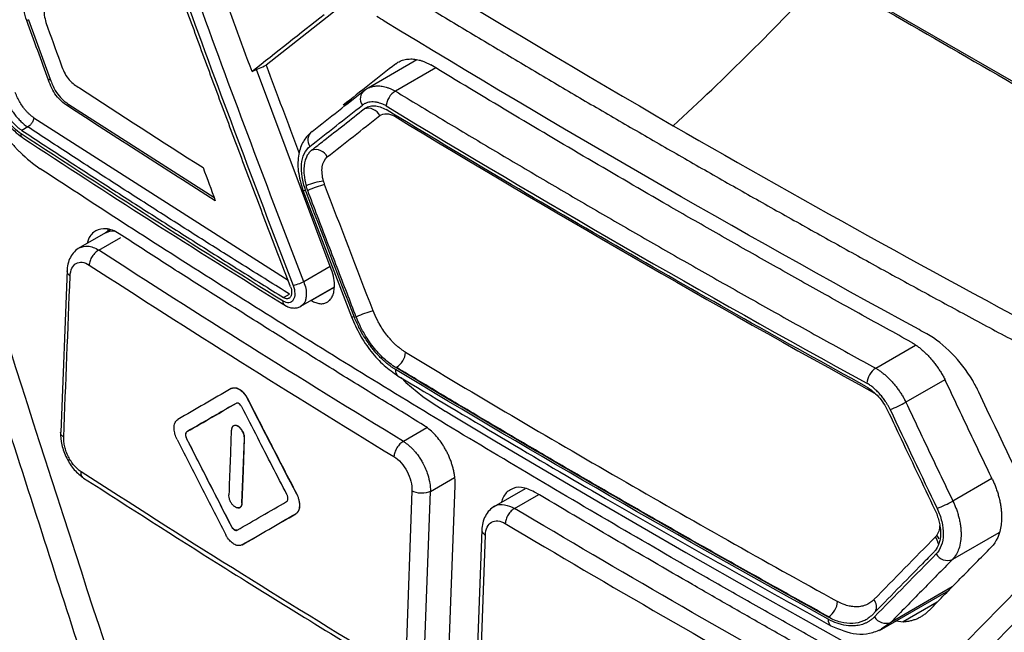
# Model space of a CAD drawing. Header units: millimetres. Extents: x -508 to 796, y -404 to 760.
# Tile 102 of 116: x 598 to 629, y 560 to 579. Entities that reach past the tile are written whole.
import ezdxf

# ---------------------------------------------------------------- set-up
doc = ezdxf.new("R2010")
doc.units = ezdxf.units.MM

msp = doc.modelspace()

# ---------------------------------------------------------------- linework, layer by layer
at = {"color": 7, "linetype": 'Continuous', "lineweight": 25}
for p, q in [((602.285, 592.627), (643.095, 569.068)), ((608.107, 579.42), (605.867, 577.654)), ((598.468, 579.071), (598.416, 579.042)), ((598.468, 579.071), (599.145, 577.216)), ((610.559, 577.819), (609.037, 576.941)), ((607.89, 571.301), (605.56, 577.516)), ((599.145, 577.216), (599.092, 577.185)), ((599.725, 576.433), (599.668, 576.4)), ((599.725, 576.433), (604.239, 573.548)), ((598.443, 575.733), (598.257, 575.624)), ((607.01, 573.757), (608.52, 569.817)), ((601.02, 572.527), (600.86, 572.435)), ((600.947, 572.548), (600.923, 572.471)), ((600.86, 572.435), (600.015, 571.947)), ((599.67, 571.273), (599.469, 566.226)), ((606.945, 570.146), (607.99, 570.749)), ((606.406, 570.414), (606.593, 570.523)), ((604.787, 567.587), (604.78, 567.583)), ((605.29, 567.271), (605.283, 567.267)), ((603.395, 566.022), (603.388, 566.018)), ((603.404, 566.242), (603.396, 566.238)), ((604.78, 566.279), (604.742, 565.276)), ((605.149, 565.021), (605.187, 566.024)), ((605.156, 565.025), (605.194, 566.028)), ((605.194, 566.028), (605.187, 566.024)), ((605.11, 564.018), (605.148, 565.021)), ((605.117, 564.022), (605.156, 565.025)), ((611.56, 559.559), (611.746, 564.565)), ((606.817, 564.307), (606.81, 564.303)), ((610.403, 564.398), (610.217, 559.391)), ((610.789, 559.373), (610.975, 564.38)), ((613.925, 564.465), (612.949, 563.902)), ((605.117, 564.022), (605.11, 564.018)), ((606.793, 563.687), (606.786, 563.683)), ((604.79, 563.29), (604.782, 563.286)), ((604.968, 563.178), (604.961, 563.174)), ((612.576, 563.188), (612.391, 558.165)), ((612.504, 558.016), (612.688, 563.022)), ((605.117, 562.719), (605.11, 562.715)), ((624.955, 560.053), (627.109, 561.296)), ((625.469, 560.349), (625.695, 560.323))]:
    msp.add_line(p, q, dxfattribs=at)
at = {"color": 250, "linetype": 'Continuous', "lineweight": 25}
for p, q in [((611.142, 577.57), (609.887, 576.846)), ((608.541, 576.57), (608.261, 576.409)), ((598.633, 576.019), (606.546, 570.961)), ((609.864, 576.119), (609.864, 576.066)), ((600.656, 571.894), (601.345, 572.292)), ((607.857, 571.388), (607.032, 570.912)), ((607.27, 570.327), (607.99, 570.743)), ((624.835, 568.216), (626.078, 568.934)), ((626.99, 567.856), (625.776, 567.155)), ((610.867, 566.359), (610.134, 565.936)), ((610.975, 564.38), (611.729, 564.816)), ((628.454, 564.781), (627.237, 564.079)), ((613.594, 563.851), (614.348, 564.287)), ((628.671, 563.093), (627.224, 562.258)), ((627.214, 561.404), (625.304, 560.301)), ((626.752, 560.933), (625.695, 560.323)), ((625.304, 560.301), (625.005, 560.093))]:
    msp.add_line(p, q, dxfattribs=at)
at = {"color": 250, "linetype": 'Continuous', "lineweight": 25, "flags": 128}
for points in [[(607.01, 573.761), (607.011, 573.756), (607.025, 573.752), (607.052, 573.755), (607.093, 573.763)], [(600.86, 572.435), (600.994, 572.484), (601.132, 572.492)], [(608.52, 569.821), (608.521, 569.816), (608.535, 569.812), (608.563, 569.815), (608.603, 569.823)], [(626.812, 562.904), (626.784, 562.959), (626.741, 563.02)]]:
    msp.add_lwpolyline(points, dxfattribs=at)
at = {"color": 7, "linetype": 'Continuous', "lineweight": 25, "flags": 128}
for points in [[(610.07, 567.927), (610.214, 567.773), (610.738, 567.333), (611.031, 567.134), (611.438, 566.88), (611.438, 566.88), (611.438, 566.88), (611.438, 566.88), (611.438, 566.88), (611.439, 566.879), (611.442, 566.878), (611.463, 566.865), (611.636, 566.761), (612.978, 565.958), (616.211, 564.052), (618.928, 562.48), (621.116, 561.234), (622.929, 560.215), (624.045, 559.593)], [(627.703, 559.747), (628.112, 560.168), (628.799, 560.871), (629.769, 561.857)]]:
    msp.add_lwpolyline(points, dxfattribs=at)
at = {"color": 7, "linetype": 'Continuous', "lineweight": 25}
for centre, radius, start, end in [((609.131, 576.608), 0.336, 126.2225, 216.0534), ((610.203, 576.326), 0.608, 121.3207, 174.4326), ((609.036, 575.908), 0.403, 25.4448, 107.5292), ((607.495, 575.318), 0.337, 126.0862, 215.8804), ((607.401, 574.621), 0.403, 25.4925, 107.7438), ((607.784, 572.426), 1.618, 94.7176, 114.6439), ((608.523, 570.808), 3.242, 104.9918, 114.8279), ((609.993, 567.043), 3.07, 105.1105, 115.4938), ((609.599, 568.763), 0.608, 301.4787, 355.1143), ((625.192, 567.692), 0.634, 124.2657, 174.9596), ((622.658, 573.238), 6.836, 292.6067, 297.1421), ((624.313, 569.664), 6.304, 292.712, 297.629), ((627.076, 562.645), 0.415, 210.8006, 290.9809), ((623.02, 560.999), 0.631, 304.0316, 355.5378), ((625.153, 560.687), 0.414, 210.8803, 291.3419)]:
    msp.add_arc(centre, radius, start, end, dxfattribs=at)
at = {"color": 250, "linetype": 'Continuous', "lineweight": 25}
for centre, radius, start, end in [((610.092, 568.138), 0.203, 169.7192, 234.4643), ((626.348, 562.709), 0.432, 6.5967, 36.3116), ((624.499, 560.782), 0.36, 335.6865, 39.1606), ((623.563, 560.363), 0.205, 170.0924, 234.4244)]:
    msp.add_arc(centre, radius, start, end, dxfattribs=at)
at = {"color": 7, "linetype": 'Continuous', "lineweight": 25}
for points, knots in [([(598.105, 588.461), (598.235, 588.37), (599.55, 587.499), (606.129, 583.148), (612.899, 579.05), (618.535, 575.769)], [14.439103, 14.439103, 14.439103, 14.439103, 14.5616, 15.664077, 20.562681, 20.562681, 20.562681, 20.562681]), ([(597.392, 588.047), (597.829, 587.756), (598.703, 587.173), (600.023, 586.305), (601.35, 585.44), (602.684, 584.578), (604.025, 583.721), (605.373, 582.867), (606.728, 582.018), (608.091, 581.172), (609.46, 580.33), (610.836, 579.492), (612.22, 578.657), (613.61, 577.827), (615.008, 577), (616.412, 576.177), (617.354, 575.632), (617.825, 575.359)], [0, 0, 0, 0, 0.066704, 0.133395, 0.200076, 0.266748, 0.333413, 0.400072, 0.466726, 0.533378, 0.600029, 0.666681, 0.733334, 0.799991, 0.866654, 0.933323, 1, 1, 1, 1]), ([(593.59, 581.435), (593.479, 579.441), (593.35, 577.107), (593.211, 574.428), (593.155, 573.407), (593.105, 572.154), (593.663, 570.534), (594.26, 568.77), (595.131, 566.216), (596.63, 561.841), (598.307, 556.93), (599.764, 552.818), (600.41, 550.841), (600.874, 549.707), (601.359, 548.925), (602.072, 548.044), (603.084, 547.343), (604.258, 546.702), (605.443, 546.008), (607.472, 544.841), (611.322, 542.615), (618.28, 538.6), (624.87, 534.8), (629.469, 532.138), (630.779, 531.386), (631.436, 530.997), (632.074, 530.839), (632.534, 530.818), (632.745, 530.911), (632.787, 530.929)], [0, 0, 0, 0, 0.0880664, 0.1030767, 0.1182539, 0.1334634, 0.1572322, 0.1809713, 0.2044249, 0.2589413, 0.3558069, 0.4006739, 0.4235076, 0.4348973, 0.4462099, 0.45751, 0.477936, 0.4986684, 0.5194008, 0.5401331, 0.605292, 0.7216472, 0.905608, 0.9515982, 0.9630957, 0.9745527, 0.9858862, 0.9971864, 1, 1, 1, 1]), ([(623.254, 580.458), (623.907, 580.081), (627.17, 578.198), (631.817, 575.514), (636.709, 572.687), (639.572, 571.029), (641.43, 569.958), (642.496, 569.335), (642.982, 569.061), (643.089, 569)], [0, 0, 0, 0, 0.0987189, 0.4935947, 0.7028548, 0.8386154, 0.9266647, 0.9837569, 1, 1, 1, 1]), ([(598.416, 579.042), (598.378, 579.147), (598.35, 579.255), (598.315, 579.465), (598.31, 579.565), (598.315, 579.66)], [0, 0, 0, 0, 0.5, 0.5, 1, 1, 1, 1]), ([(598.95, 579.685), (598.942, 579.549), (598.935, 579.411), (598.961, 579.192), (598.975, 579.117), (599.016, 578.963), (599.041, 578.887), (599.069, 578.811)], [0, 0, 0, 0, 0.5, 0.5, 0.75, 0.75, 1, 1, 1, 1]), ([(606.623, 570.756), (606.402, 571.332), (605.96, 572.483), (605.305, 574.211), (604.657, 575.94), (604.015, 577.668), (603.592, 578.822), (603.381, 579.398)], [0, 0, 0, 0, 0.200605, 0.400903, 0.6009, 0.800597, 1, 1, 1, 1]), ([(596.144, 578.944), (596.082, 577.128), (596.012, 575.085), (595.836, 572.792), (596.07, 571.837), (596.416, 570.827), (596.878, 569.339), (597.704, 566.764), (599.243, 561.974), (600.683, 557.479), (601.883, 553.936), (602.249, 552.663), (602.756, 551.715), (603.3, 550.98), (604.037, 550.419), (604.865, 549.933), (606.083, 549.167), (608.204, 547.87), (612.188, 545.453), (618.571, 541.712), (625.408, 537.822), (630.313, 535.24), (632.291, 534.131), (632.876, 533.98), (633.41, 534.016), (634.014, 534.324), (634.492, 535.112), (636.682, 537.884), (638.994, 541.04), (641.156, 543.868), (641.566, 544.403)], [0, 0, 0, 0, 0.069218, 0.077842, 0.089305, 0.100964, 0.112614, 0.140072, 0.189104, 0.276662, 0.293966, 0.311222, 0.319743, 0.328222, 0.341162, 0.354331, 0.3675, 0.398539, 0.453964, 0.552929, 0.691342, 0.760557, 0.769193, 0.777728, 0.786215, 0.794705, 0.811956, 0.829261, 0.967692, 1, 1, 1, 1]), ([(626.43, 569.284), (626.348, 569.331), (626.266, 569.374), (620.48, 572.529), (614.929, 575.734), (609.462, 579.074), (609.385, 579.124), (609.307, 579.169)], [7.409074, 7.409074, 7.409074, 7.409074, 7.751774, 7.751774, 31.500383, 31.500383, 31.843088, 31.843088, 31.843088, 31.843088]), ([(609.898, 577.697), (609.624, 577.482), (609.077, 577.051), (608.533, 576.623), (608.261, 576.409)], [0, 0, 0, 0, 0.4993387, 1, 1, 1, 1]), ([(609.898, 577.697), (609.92, 577.713), (609.964, 577.745), (610.036, 577.782), (610.112, 577.811), (610.193, 577.832), (610.276, 577.844), (610.362, 577.849), (610.45, 577.845), (610.54, 577.834), (610.63, 577.815), (610.721, 577.788), (610.812, 577.753), (610.902, 577.712), (610.961, 577.677), (610.991, 577.66)], [0, 0, 0, 0, 0.0765684, 0.1537508, 0.2314499, 0.3095278, 0.3878183, 0.4661373, 0.5442919, 0.6220899, 0.6993466, 0.7758937, 0.8515865, 0.9263126, 1, 1, 1, 1]), ([(625.938, 569.031), (625.428, 569.312), (624.408, 569.873), (622.887, 570.721), (621.373, 571.573), (619.867, 572.429), (618.035, 573.481), (615.885, 574.733), (613.424, 576.189), (611.802, 577.17), (610.991, 577.66)], [0, 0, 0, 0, 0.099994, 0.199989, 0.299986, 0.399989, 0.5, 0.66667, 0.833333, 1, 1, 1, 1]), ([(599.509, 577.604), (599.537, 577.528), (599.567, 577.454), (599.642, 577.313), (599.687, 577.247), (599.786, 577.139), (599.84, 577.095), (599.946, 577.015), (599.999, 576.979), (600.053, 576.944)], [0, 0, 0, 0, 0.25, 0.25, 0.5, 0.5, 0.75, 0.75, 1, 1, 1, 1]), ([(605.867, 577.654), (606.201, 576.756), (606.54, 575.841), (606.885, 574.929), (606.892, 574.913)], [0, 0, 0, 0, 0.9820642, 1, 1, 1, 1]), ([(599.668, 576.4), (599.609, 576.439), (599.55, 576.482), (599.435, 576.584), (599.378, 576.644), (599.277, 576.781), (599.232, 576.859), (599.155, 577.019), (599.122, 577.102), (599.092, 577.185)], [0, 0, 0, 0, 0.25, 0.25, 0.5, 0.5, 0.75, 0.75, 1, 1, 1, 1]), ([(599.145, 577.216), (599.188, 577.098), (599.237, 576.978), (599.299, 576.869), (599.346, 576.786), (599.403, 576.709), (599.464, 576.645), (599.546, 576.557), (599.636, 576.49), (599.725, 576.433)], [0, 0, 0, 0, 0.354997, 0.354997, 0.354997, 0.627865, 0.627865, 0.627865, 1, 1, 1, 1]), ([(598.633, 576.019), (598.609, 576.036), (598.561, 576.069), (598.492, 576.128), (598.425, 576.194), (598.361, 576.266), (598.286, 576.363), (598.204, 576.487), (598.121, 576.642), (598.078, 576.751), (598.056, 576.806)], [0, 0, 0, 0, 0.102915, 0.203652, 0.303083, 0.402113, 0.501662, 0.66763, 0.832321, 1, 1, 1, 1]), ([(607.296, 575.591), (607.568, 575.805), (608.112, 576.233), (608.659, 576.664), (608.933, 576.879)], [0, 0, 0, 0, 0.500659, 1, 1, 1, 1]), ([(608.933, 576.879), (608.951, 576.892), (608.989, 576.92), (609.051, 576.951), (609.116, 576.976), (609.184, 576.994), (609.255, 577.005), (609.328, 577.01), (609.403, 577.008), (609.479, 576.999), (609.556, 576.984), (609.608, 576.969), (609.634, 576.961)], [0, 0, 0, 0, 0.099632, 0.199842, 0.300499, 0.401425, 0.502408, 0.603216, 0.703609, 0.803351, 0.902216, 1, 1, 1, 1]), ([(609.887, 576.846), (610.373, 576.551), (611.346, 575.962), (612.815, 575.084), (614.291, 574.21), (615.774, 573.341), (617.265, 572.476), (618.764, 571.615), (620.27, 570.759), (621.784, 569.907), (623.304, 569.059), (624.325, 568.497), (624.835, 568.216)], [0, 0, 0, 0, 0.100015, 0.20002, 0.300018, 0.40001, 0.5, 0.59999, 0.699982, 0.79998, 0.899985, 1, 1, 1, 1]), ([(597.404, 576.597), (597.455, 576.472), (597.557, 576.223), (597.774, 575.884), (598.015, 575.599), (598.188, 575.47), (598.27, 575.409)], [0, 0, 0, 0, 0.255057, 0.510861, 0.768217, 1, 1, 1, 1]), ([(598.241, 575.516), (598.082, 575.62), (597.925, 575.775), (597.653, 576.146), (597.537, 576.365), (597.454, 576.591)], [0, 0, 0, 0, 0.5, 0.5, 1, 1, 1, 1]), ([(598.257, 575.624), (598.231, 575.641), (598.179, 575.677), (598.099, 575.744), (598.016, 575.824), (597.932, 575.917), (597.835, 576.04), (597.732, 576.197), (597.629, 576.388), (597.576, 576.523), (597.549, 576.59)], [0, 0, 0, 0, 0.089123, 0.183736, 0.28384, 0.389438, 0.500528, 0.666994, 0.833485, 1, 1, 1, 1]), ([(597.723, 576.69), (597.761, 576.59), (597.83, 576.442), (597.94, 576.257), (598.03, 576.127), (598.126, 576.009), (598.263, 575.866), (598.371, 575.78), (598.443, 575.733)], [0, 0, 0, 0, 0.000263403, 0.000395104, 0.000526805, 0.000658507, 0.000790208, 0.001053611, 0.001053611, 0.001053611, 0.001053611]), ([(609.598, 576.385), (609.576, 576.398), (609.532, 576.423), (609.464, 576.453), (609.385, 576.481), (609.296, 576.502), (609.199, 576.512), (609.106, 576.509), (609.016, 576.491), (608.933, 576.46), (608.884, 576.426), (608.86, 576.41)], [0, 0, 0, 0, 0.080844, 0.163876, 0.24962, 0.374061, 0.499976, 0.625729, 0.749975, 0.877604, 1, 1, 1, 1]), ([(597.13, 576.416), (597.162, 576.358), (597.223, 576.244), (597.32, 576.08), (597.416, 575.926), (597.511, 575.781), (597.606, 575.647), (597.698, 575.521), (597.789, 575.405), (597.877, 575.297), (597.963, 575.197), (598.047, 575.105), (598.127, 575.02), (598.18, 574.968), (598.205, 574.942)], [0, 0, 0, 0, 0.103372, 0.203293, 0.299592, 0.39213, 0.480805, 0.565573, 0.646623, 0.724193, 0.79844, 0.869276, 0.93651, 1, 1, 1, 1]), ([(607.278, 575.005), (607.406, 575.106), (607.533, 575.206), (607.661, 575.307), (607.869, 575.471), (608.078, 575.635), (608.287, 575.799), (608.496, 575.964), (608.705, 576.128), (608.915, 576.293)], [0, 0, 0, 0, 0.0008, 0.0008, 0.0008, 0.002104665, 0.002104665, 0.002104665, 0.003409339, 0.003409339, 0.003409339, 0.003409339]), ([(608.915, 576.293), (608.959, 576.328), (609.008, 576.351), (609.114, 576.382), (609.171, 576.389), (609.287, 576.386), (609.348, 576.375), (609.472, 576.336), (609.535, 576.309), (609.598, 576.27)], [0, 0, 0, 0, 0.25, 0.25, 0.5, 0.5, 0.75, 0.75, 1, 1, 1, 1]), ([(609.401, 576.082), (609.461, 576.129), (609.535, 576.147), (609.695, 576.141), (609.781, 576.117), (609.864, 576.066)], [0, 0, 0, 0, 0.5, 0.5, 1, 1, 1, 1]), ([(624.546, 567.641), (621.992, 569.043), (616.946, 571.883), (612.026, 574.796), (609.598, 576.27)], [0.399117, 0.399117, 0.399117, 0.399117, 1.530893, 2.663, 2.663, 2.663, 2.663]), ([(598.633, 576.019), (598.631, 576.006), (598.629, 575.981), (598.617, 575.946), (598.6, 575.903), (598.57, 575.845), (598.514, 575.777), (598.466, 575.747), (598.443, 575.733)], [0, 0, 0, 0, 0.117187, 0.240742, 0.316076, 0.500591, 0.759428, 1, 1, 1, 1]), ([(598.257, 575.624), (598.704, 575.331), (599.597, 574.745), (600.946, 573.871), (602.301, 573.001), (603.662, 572.135), (605.03, 571.272), (605.948, 570.7), (606.406, 570.414)], [0, 0, 0, 0, 0.166795, 0.333534, 0.50022, 0.666857, 0.83345, 1, 1, 1, 1]), ([(606.593, 570.523), (606.134, 570.809), (605.216, 571.381), (603.847, 572.244), (602.485, 573.111), (601.131, 573.981), (599.783, 574.855), (598.89, 575.44), (598.443, 575.733)], [0, 0, 0, 0, 0.166668, 0.333331, 0.499992, 0.666654, 0.833323, 1, 1, 1, 1]), ([(607.24, 575.546), (607.161, 575.464), (606.994, 575.288), (606.857, 574.878), (606.835, 574.345), (606.95, 573.958), (607.01, 573.757)], [0, 0, 0, 0, 0.211985, 0.449894, 0.713932, 1, 1, 1, 1]), ([(618.535, 575.769), (622.791, 573.312), (629.813, 569.436), (637.071, 565.709), (639.853, 564.307)], [14.688222, 14.688222, 14.688222, 14.688222, 18.365244, 20.621266, 20.621266, 20.621266, 20.621266]), ([(598.289, 575.392), (599.599, 574.537), (602.302, 572.772), (605.069, 571.041), (606.495, 570.148)], [0, 0, 0, 0, 0.484376, 1, 1, 1, 1]), ([(617.825, 575.359), (618.299, 575.087), (619.245, 574.542), (620.674, 573.729), (622.109, 572.921), (623.55, 572.117), (624.999, 571.316), (626.454, 570.52), (627.915, 569.728), (629.384, 568.94), (630.859, 568.156), (632.34, 567.377), (633.829, 566.601), (635.324, 565.829), (636.826, 565.062), (638.334, 564.298), (639.344, 563.793), (639.85, 563.54)], [0, 0, 0, 0, 0.066678, 0.133347, 0.200009, 0.266666, 0.33332, 0.399971, 0.466622, 0.533274, 0.599928, 0.666587, 0.733252, 0.799924, 0.866605, 0.933296, 1, 1, 1, 1]), ([(607.093, 573.763), (607.04, 573.902), (607.005, 574.04), (606.961, 574.315), (606.955, 574.447), (606.978, 574.691), (607.007, 574.8), (607.094, 574.988), (607.15, 575.065), (607.222, 575.121)], [0, 0, 0, 0, 0.25, 0.25, 0.5, 0.5, 0.75, 0.75, 1, 1, 1, 1]), ([(607.278, 575.005), (607.248, 574.981), (607.194, 574.926), (607.128, 574.822), (607.055, 574.641), (607.029, 574.432), (607.049, 574.155), (607.075, 574.015), (607.11, 573.897)], [0, 0, 0, 0, 0.210469, 0.420937, 0.631406, 1.157577, 1.262811, 1.683748, 1.683748, 1.683748, 1.683748]), ([(607.651, 574.039), (607.628, 574.119), (607.613, 574.197), (607.599, 574.35), (607.6, 574.423), (607.631, 574.623), (607.685, 574.731), (607.765, 574.795)], [0, 0, 0, 0, 0.25, 0.25, 0.5, 0.5, 1, 1, 1, 1]), ([(639.441, 550.986), (638.927, 551.247), (637.9, 551.769), (636.366, 552.557), (634.839, 553.349), (633.319, 554.145), (631.805, 554.945), (630.297, 555.749), (628.796, 556.557), (627.302, 557.369), (625.814, 558.185), (624.333, 559.005), (622.858, 559.829), (621.39, 560.658), (619.928, 561.49), (617.988, 562.604), (615.58, 564.008), (612.718, 565.707), (609.883, 567.421), (607.077, 569.15), (604.299, 570.894), (601.546, 572.653), (599.735, 573.838), (598.83, 574.431)], [0, 0, 0, 0, 0.035725, 0.071446, 0.107162, 0.142875, 0.178586, 0.214295, 0.250004, 0.285712, 0.32142, 0.357131, 0.392843, 0.428558, 0.464277, 0.500001, 0.571441, 0.642867, 0.714285, 0.785701, 0.857121, 0.928552, 1, 1, 1, 1]), ([(607.159, 573.749), (607.154, 573.762), (607.15, 573.774), (607.145, 573.787), (607.141, 573.799), (607.136, 573.812), (607.132, 573.825), (607.124, 573.849), (607.117, 573.873), (607.11, 573.897)], [0, 0, 0, 0, 0.0000404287, 0.0000404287, 0.0000404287, 0.0000808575, 0.0000808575, 0.0000808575, 0.00015804, 0.00015804, 0.00015804, 0.00015804]), ([(608.668, 569.812), (608.573, 570.06), (608.477, 570.307), (608.381, 570.554), (608.176, 571.086), (607.971, 571.618), (607.768, 572.151), (607.564, 572.683), (607.361, 573.216), (607.159, 573.749)], [0, 0, 0, 0, 0.0008, 0.0008, 0.0008, 0.00251913, 0.00251913, 0.00251913, 0.004238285, 0.004238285, 0.004238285, 0.004238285]), ([(602.931, 553.276), (600.91, 559.397), (598.923, 565.534), (596.891, 571.96), (596.796, 572.228), (596.721, 572.498)], [8.027012, 8.027012, 8.027012, 8.027012, 27.62091, 27.62091, 28.477408, 28.477408, 28.477408, 28.477408]), ([(601.286, 572.406), (601.216, 572.446), (601.079, 572.524), (600.825, 572.583), (600.55, 572.527), (600.359, 572.329), (600.304, 572.152), (600.29, 572.106)], [0, 0, 0, 0, 0.1610181, 0.3154996, 0.6036529, 0.89685, 1, 1, 1, 1]), ([(610.76, 566.446), (610.302, 566.726), (609.385, 567.286), (608.019, 568.13), (606.659, 568.978), (605.305, 569.83), (603.958, 570.685), (602.618, 571.543), (601.73, 572.118), (601.286, 572.406)], [0, 0, 0, 0, 0.142868, 0.285727, 0.428581, 0.571433, 0.714284, 0.857139, 1, 1, 1, 1]), ([(600.054, 571.969), (599.998, 571.931), (599.888, 571.855), (599.766, 571.677), (599.684, 571.468), (599.669, 571.309), (599.662, 571.232)], [0, 0, 0, 0, 0.257231, 0.510532, 0.759434, 1, 1, 1, 1]), ([(600.656, 571.894), (600.622, 571.877), (600.585, 571.851), (600.513, 571.784), (600.479, 571.743), (600.421, 571.653), (600.398, 571.605), (600.367, 571.513), (600.359, 571.469), (600.358, 571.43)], [0, 0, 0, 0, 0.25, 0.25, 0.5, 0.5, 0.75, 0.75, 1, 1, 1, 1]), ([(599.763, 571.089), (599.771, 571.274), (599.84, 571.419), (600.06, 571.545), (600.209, 571.526), (600.358, 571.43)], [0, 0, 0, 0, 0.5, 0.5, 1, 1, 1, 1]), ([(606.704, 570.792), (606.737, 570.707), (606.754, 570.62), (606.755, 570.463), (606.739, 570.393), (606.676, 570.293), (606.629, 570.263), (606.52, 570.249), (606.458, 570.265), (606.395, 570.304)], [0, 0, 0, 0, 0.25, 0.25, 0.5, 0.5, 0.75, 0.75, 1, 1, 1, 1]), ([(606.704, 570.792), (606.738, 570.8), (606.796, 570.817), (606.924, 570.864), (606.989, 570.891), (607.032, 570.912)], [0, 0, 0, 0, 0.5, 0.5, 1, 1, 1, 1]), ([(607.27, 570.327), (607.293, 570.314), (607.339, 570.287), (607.407, 570.258), (607.474, 570.238), (607.539, 570.227), (607.6, 570.225), (607.659, 570.232), (607.713, 570.248), (607.779, 570.279), (607.852, 570.338), (607.922, 570.439), (607.974, 570.574), (607.985, 570.686), (607.99, 570.743)], [0, 0, 0, 0, 0.064718, 0.128803, 0.192258, 0.255085, 0.317287, 0.378865, 0.439824, 0.500164, 0.615231, 0.736886, 0.865139, 1, 1, 1, 1]), ([(606.658, 570.56), (606.656, 570.545), (606.654, 570.513), (606.642, 570.473), (606.624, 570.439), (606.602, 570.412), (606.575, 570.393), (606.545, 570.382), (606.512, 570.378), (606.478, 570.383), (606.442, 570.394), (606.418, 570.408), (606.406, 570.414)], [0, 0, 0, 0, 0.105265, 0.2093387, 0.3122285, 0.4139422, 0.5144879, 0.613874, 0.7121091, 0.8092022, 0.9051626, 1, 1, 1, 1]), ([(606.444, 570.179), (606.485, 570.157), (606.569, 570.113), (606.701, 570.088), (606.831, 570.095), (606.905, 570.128), (606.942, 570.145)], [0, 0, 0, 0, 0.2434382, 0.4934472, 0.7468076, 1, 1, 1, 1]), ([(610.205, 568.712), (610.176, 568.73), (610.117, 568.767), (610.031, 568.831), (609.946, 568.901), (609.862, 568.978), (609.78, 569.061), (609.701, 569.15), (609.605, 569.267), (609.497, 569.417), (609.399, 569.576), (609.292, 569.772), (609.234, 569.908), (609.193, 570.007)], [0, 0, 0, 0, 0.071816, 0.143063, 0.214098, 0.285235, 0.356686, 0.428561, 0.500197, 0.6238, 0.749371, 0.819039, 1, 1, 1, 1]), ([(608.52, 569.817), (608.604, 569.627), (608.771, 569.246), (609.122, 568.728), (609.528, 568.281), (609.825, 568.076), (609.974, 567.972)], [0, 0, 0, 0, 0.247282, 0.496558, 0.74711, 1, 1, 1, 1]), ([(609.892, 568.174), (609.859, 568.195), (609.794, 568.236), (609.697, 568.306), (609.601, 568.382), (609.507, 568.465), (609.414, 568.554), (609.324, 568.648), (609.237, 568.748), (609.15, 568.856), (609.013, 569.037), (608.879, 569.249), (608.724, 569.535), (608.651, 569.709), (608.603, 569.823)], [0, 0, 0, 0, 0.062817, 0.125374, 0.18791, 0.25064, 0.313472, 0.375618, 0.437772, 0.500102, 0.56826, 0.749243, 0.836004, 1, 1, 1, 1]), ([(609.901, 568.236), (609.775, 568.311), (609.653, 568.405), (609.415, 568.622), (609.3, 568.747), (609.087, 569.019), (608.989, 569.168), (608.811, 569.481), (608.734, 569.644), (608.668, 569.812)], [0, 0, 0, 0, 0.25, 0.25, 0.5, 0.5, 0.75, 0.75, 1, 1, 1, 1]), ([(628.047, 567.466), (627.988, 567.59), (627.577, 568.368), (626.968, 568.974), (626.43, 569.284)], [31.843088, 31.843088, 31.843088, 31.843088, 32.261246, 34.506341, 34.506341, 34.506341, 34.506341]), ([(625.938, 569.031), (625.969, 569.013), (626.032, 568.977), (626.125, 568.913), (626.217, 568.842), (626.31, 568.763), (626.4, 568.678), (626.489, 568.586), (626.576, 568.489), (626.66, 568.386), (626.74, 568.279), (626.816, 568.168), (626.887, 568.054), (626.953, 567.937), (626.993, 567.857), (627.012, 567.817)], [0, 0, 0, 0, 0.073686, 0.148411, 0.224103, 0.300649, 0.377905, 0.455703, 0.533858, 0.612177, 0.690468, 0.768547, 0.846247, 0.92343, 1, 1, 1, 1]), ([(610.205, 568.712), (612.397, 567.39), (616.829, 564.774), (621.36, 562.215), (623.649, 560.95)], [0.512633, 0.512633, 0.512633, 0.512633, 1.656843, 2.800681, 2.800681, 2.800681, 2.800681]), ([(593.26, 568.17), (593.551, 567.337), (594.081, 565.826), (594.877, 563.568), (595.654, 561.385), (596.743, 558.347), (598.105, 554.586), (599.21, 551.59), (599.752, 550.121)], [0, 0, 0, 0, 0.1378567, 0.2500296, 0.3742634, 0.5000337, 0.7547661, 1, 1, 1, 1]), ([(623.357, 560.467), (621.066, 561.733), (616.531, 564.294), (612.094, 566.912), (609.901, 568.236)], [0.511938, 0.511938, 0.511938, 0.511938, 1.530893, 2.550179, 2.550179, 2.550179, 2.550179]), ([(623.373, 560.476), (622.865, 560.758), (621.847, 561.322), (620.331, 562.172), (618.821, 563.027), (617.319, 563.886), (615.823, 564.749), (614.335, 565.617), (612.855, 566.488), (611.381, 567.364), (610.405, 567.951), (609.917, 568.245)], [0, 0, 0, 0, 0.111123, 0.222238, 0.333345, 0.444449, 0.555551, 0.666655, 0.777762, 0.888877, 1, 1, 1, 1]), ([(624.835, 568.216), (624.864, 568.2), (624.922, 568.166), (625.008, 568.105), (625.095, 568.036), (625.181, 567.96), (625.267, 567.878), (625.35, 567.789), (625.431, 567.694), (625.509, 567.594), (625.584, 567.489), (625.654, 567.381), (625.719, 567.27), (625.757, 567.193), (625.776, 567.155)], [0, 0, 0, 0, 0.078693, 0.158794, 0.240217, 0.322818, 0.406413, 0.490786, 0.575696, 0.660896, 0.746138, 0.831192, 0.915861, 1, 1, 1, 1]), ([(592.6, 567.958), (593.129, 566.447), (593.659, 564.936), (594.727, 561.918), (595.265, 560.411), (596.889, 555.896), (597.983, 552.893), (599.092, 549.898)], [0, 0, 0, 0, 0.25, 0.25, 0.5, 0.5, 1, 1, 1, 1]), ([(609.974, 567.972), (612.112, 566.696), (616.528, 564.061), (621.091, 561.511), (623.443, 560.196)], [0, 0, 0, 0, 0.484377, 1, 1, 1, 1]), ([(604.78, 567.583), (604.502, 567.422), (603.946, 567.101), (603.392, 566.781), (603.115, 566.621)], [0, 0, 0, 0, 0.5, 1, 1, 1, 1]), ([(604.78, 567.583), (604.81, 567.6), (604.844, 567.608), (604.881, 567.607), (604.917, 567.606), (604.957, 567.595), (604.997, 567.576), (605.037, 567.556), (605.077, 567.528), (605.116, 567.492), (605.154, 567.457), (605.191, 567.414), (605.224, 567.367), (605.245, 567.335), (605.265, 567.302), (605.283, 567.267)], [0, 0, 0, 0, 0.21442, 0.21442, 0.21442, 0.428829, 0.428829, 0.428829, 0.643409, 0.643409, 0.643409, 0.858375, 0.858375, 0.858375, 1, 1, 1, 1]), ([(604.787, 567.587), (604.796, 567.592), (604.814, 567.601), (604.853, 567.611), (604.895, 567.612), (604.94, 567.604), (604.985, 567.59), (605.032, 567.566), (605.079, 567.534), (605.124, 567.497), (605.179, 567.441), (605.23, 567.374), (605.266, 567.317), (605.282, 567.286), (605.29, 567.271)], [0, 0, 0, 0, 0.062402, 0.125021, 0.249712, 0.312275, 0.374882, 0.499538, 0.562164, 0.624662, 0.749423, 0.874321, 0.937181, 1, 1, 1, 1]), ([(624.546, 567.641), (624.612, 567.605), (624.676, 567.559), (624.802, 567.453), (624.864, 567.394), (624.978, 567.264), (625.032, 567.193), (625.132, 567.043), (625.178, 566.965), (625.217, 566.882)], [0, 0, 0, 0, 0.25, 0.25, 0.5, 0.5, 0.75, 0.75, 1, 1, 1, 1]), ([(625.285, 566.927), (625.271, 566.956), (625.243, 567.013), (625.194, 567.098), (625.133, 567.195), (625.057, 567.3), (624.966, 567.41), (624.87, 567.512), (624.769, 567.604), (624.666, 567.685), (624.595, 567.727), (624.56, 567.748)], [0, 0, 0, 0, 0.080849, 0.163881, 0.249619, 0.374066, 0.499975, 0.625734, 0.749974, 0.87761, 1, 1, 1, 1]), ([(628.473, 564.741), (628.228, 565.254), (627.739, 566.278), (627.254, 567.304), (627.012, 567.817)], [0, 0, 0, 0, 0.500661, 1, 1, 1, 1]), ([(606.81, 564.303), (606.682, 564.549), (606.427, 565.043), (605.917, 566.031), (605.537, 566.773), (605.283, 567.267)], [0, 0, 0, 0, 0.25, 0.5000001, 1, 1, 1, 1]), ([(606.817, 564.307), (606.553, 564.817), (606.043, 565.804), (605.536, 566.793), (605.29, 567.271)], [0, 0, 0, 0, 0.516571, 1, 1, 1, 1]), ([(604.929, 567.123), (604.722, 567.004), (604.211, 566.708), (603.701, 566.414), (603.396, 566.238)], [0, 0, 0, 0, 0.403294, 1, 1, 1, 1]), ([(603.404, 566.242), (603.67, 566.396), (604.18, 566.691), (604.692, 566.986), (604.936, 567.127)], [0, 0, 0, 0, 0.522974, 1, 1, 1, 1]), ([(605.107, 567.011), (605.101, 567.022), (605.089, 567.043), (605.061, 567.08), (605.02, 567.116), (604.978, 567.132), (604.948, 567.132), (604.935, 567.126), (604.929, 567.123)], [0, 0, 0, 0, 0.1252549, 0.2504744, 0.4996255, 0.7487241, 0.8741976, 1, 1, 1, 1]), ([(606.51, 564.284), (606.206, 564.872), (605.738, 565.781), (605.271, 566.69), (605.107, 567.011)], [0, 0, 0, 0, 0.6476104, 1, 1, 1, 1]), ([(625.776, 567.155), (626.018, 566.642), (626.503, 565.616), (626.992, 564.592), (627.237, 564.079)], [0, 0, 0, 0, 0.499341, 1, 1, 1, 1]), ([(625.217, 566.882), (625.33, 566.641), (625.444, 566.4), (625.558, 566.16), (625.744, 565.767), (625.93, 565.375), (626.116, 564.982), (626.303, 564.59), (626.49, 564.198), (626.677, 563.806)], [0, 0, 0, 0, 0.0008, 0.0008, 0.0008, 0.002104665, 0.002104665, 0.002104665, 0.00340934, 0.00340934, 0.00340934, 0.00340934]), ([(603.092, 566.001), (603.065, 566.054), (603.043, 566.11), (603.027, 566.165), (603.012, 566.221), (603.003, 566.276), (603, 566.328), (602.998, 566.38), (603.002, 566.428), (603.013, 566.471), (603.024, 566.513), (603.041, 566.549), (603.064, 566.577), (603.079, 566.595), (603.096, 566.61), (603.115, 566.621)], [0, 0, 0, 0, 0.215521, 0.215521, 0.215521, 0.431057, 0.431057, 0.431057, 0.646368, 0.646368, 0.646368, 0.861217, 0.861217, 0.861217, 1, 1, 1, 1]), ([(605.187, 566.024), (605.187, 566.032), (605.187, 566.049), (605.184, 566.084), (605.176, 566.129), (605.159, 566.185), (605.135, 566.239), (605.105, 566.29), (605.07, 566.335), (605.033, 566.374), (604.993, 566.403), (604.953, 566.424), (604.914, 566.434), (604.878, 566.433), (604.845, 566.421), (604.818, 566.399), (604.798, 566.367), (604.787, 566.333), (604.781, 566.304), (604.78, 566.287), (604.78, 566.279)], [0, 0, 0, 0, 0.031161, 0.062568, 0.124972, 0.187541, 0.249925, 0.312474, 0.374906, 0.437354, 0.499887, 0.562273, 0.624844, 0.687239, 0.749751, 0.812228, 0.874643, 0.937209, 0.968573, 1, 1, 1, 1]), ([(605.194, 566.028), (605.195, 566.056), (605.192, 566.087), (605.185, 566.118), (605.179, 566.149), (605.168, 566.182), (605.155, 566.213), (605.141, 566.243), (605.125, 566.274), (605.106, 566.301), (605.087, 566.328), (605.066, 566.352), (605.044, 566.372), (605.022, 566.392), (604.998, 566.409), (604.976, 566.42), (604.953, 566.43), (604.93, 566.436), (604.909, 566.437), (604.888, 566.437), (604.869, 566.432), (604.852, 566.422), (604.835, 566.412), (604.821, 566.397), (604.81, 566.378), (604.8, 566.359), (604.792, 566.335), (604.789, 566.309), (604.788, 566.3), (604.787, 566.292), (604.787, 566.283)], [0, 0, 0, 0, 0.10758, 0.10758, 0.10758, 0.215152, 0.215152, 0.215152, 0.32283, 0.32283, 0.32283, 0.430545, 0.430545, 0.430545, 0.538168, 0.538168, 0.538168, 0.64561, 0.64561, 0.64561, 0.752859, 0.752859, 0.752859, 0.859989, 0.859989, 0.859989, 0.967124, 0.967124, 0.967124, 1, 1, 1, 1]), ([(611.724, 564.905), (611.717, 564.944), (611.703, 565.02), (611.674, 565.137), (611.639, 565.254), (611.597, 565.371), (611.549, 565.486), (611.495, 565.6), (611.436, 565.711), (611.354, 565.848), (611.242, 566.007), (611.094, 566.178), (610.932, 566.331), (610.818, 566.407), (610.76, 566.446)], [0, 0, 0, 0, 0.063697, 0.127394, 0.191093, 0.254793, 0.318494, 0.382196, 0.445899, 0.509604, 0.62677, 0.747555, 0.871964, 1, 1, 1, 1]), ([(599.462, 566.226), (599.468, 566.096), (599.481, 565.836), (599.643, 565.412), (599.885, 565.032), (600.084, 564.875), (600.184, 564.796)], [0, 0, 0, 0, 0.249325, 0.498475, 0.748649, 1, 1, 1, 1]), ([(600.102, 564.994), (600.028, 565.042), (599.917, 565.142), (599.789, 565.315), (599.706, 565.459), (599.651, 565.588), (599.616, 565.693), (599.588, 565.797), (599.565, 565.926), (599.561, 566.025), (599.563, 566.071)], [0, 0, 0, 0, 0.000332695, 0.000499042, 0.000665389, 0.000831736, 0.00091491, 0.000998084, 0.001164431, 0.001330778, 0.001330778, 0.001330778, 0.001330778]), ([(603.396, 566.238), (603.391, 566.234), (603.379, 566.226), (603.363, 566.199), (603.352, 566.153), (603.359, 566.097), (603.372, 566.051), (603.383, 566.029), (603.388, 566.018)], [0, 0, 0, 0, 0.12519, 0.250471, 0.499619, 0.748728, 0.87423, 1, 1, 1, 1]), ([(603.395, 566.022), (603.386, 566.041), (603.378, 566.061), (603.372, 566.08), (603.367, 566.1), (603.364, 566.119), (603.363, 566.138), (603.362, 566.156), (603.363, 566.173), (603.367, 566.188), (603.371, 566.204), (603.377, 566.217), (603.386, 566.227), (603.391, 566.233), (603.397, 566.238), (603.404, 566.242)], [0, 0, 0, 0, 0.214901, 0.214901, 0.214901, 0.429635, 0.429635, 0.429635, 0.645778, 0.645778, 0.645778, 0.863796, 0.863796, 0.863796, 1, 1, 1, 1]), ([(604.79, 563.29), (604.558, 563.742), (604.092, 564.653), (603.628, 565.564), (603.395, 566.022)], [0, 0, 0, 0, 0.496771, 1, 1, 1, 1]), ([(603.092, 566.001), (603.321, 565.549), (603.825, 564.558), (604.331, 563.569), (604.606, 563.03)], [0, 0, 0, 0, 0.4560079, 1, 1, 1, 1]), ([(610.134, 565.936), (610.1, 565.917), (610.064, 565.891), (609.995, 565.823), (609.961, 565.781), (609.905, 565.69), (609.882, 565.641), (609.853, 565.548), (609.845, 565.504), (609.843, 565.465)], [0, 0, 0, 0, 0.25, 0.25, 0.5, 0.5, 0.75, 0.75, 1, 1, 1, 1]), ([(610.134, 565.936), (610.157, 565.921), (610.206, 565.89), (610.281, 565.833), (610.358, 565.767), (610.437, 565.689), (610.516, 565.6), (610.594, 565.499), (610.67, 565.387), (610.784, 565.192), (610.895, 564.931), (610.959, 564.656), (610.976, 564.485), (610.975, 564.405), (610.975, 564.38)], [0, 0, 0, 0, 0.052581, 0.108009, 0.166286, 0.227411, 0.291385, 0.358206, 0.427875, 0.500391, 0.70392, 0.855189, 0.953938, 1, 1, 1, 1]), ([(609.843, 565.465), (609.997, 565.372), (610.147, 565.202), (610.353, 564.808), (610.41, 564.585), (610.403, 564.398)], [0, 0, 0, 0, 0.5, 0.5, 1, 1, 1, 1]), ([(600.183, 564.796), (601.598, 563.888), (604.725, 561.882), (607.93, 559.917), (609.685, 558.842)], [0, 0, 0, 0, 0.452482, 1, 1, 1, 1]), ([(614.22, 564.361), (614.082, 564.424), (613.807, 564.549), (613.461, 564.466), (613.259, 564.266), (613.201, 564.09), (613.183, 564.037)], [0, 0, 0, 0, 0.302063, 0.602151, 0.880091, 1, 1, 1, 1]), ([(628.473, 564.741), (628.491, 564.702), (628.528, 564.621), (628.578, 564.497), (628.623, 564.367), (628.663, 564.233), (628.697, 564.095), (628.724, 563.953), (628.743, 563.81), (628.755, 563.666), (628.754, 563.573), (628.754, 563.525)], [0, 0, 0, 0, 0.09797, 0.199379, 0.304201, 0.412375, 0.523812, 0.638401, 0.756026, 0.876582, 1, 1, 1, 1]), ([(605.11, 564.018), (605.109, 563.99), (605.104, 563.964), (605.096, 563.942), (605.087, 563.921), (605.075, 563.903), (605.06, 563.89), (605.045, 563.877), (605.027, 563.868), (605.007, 563.866), (604.987, 563.863), (604.965, 563.865), (604.942, 563.873), (604.92, 563.881), (604.897, 563.894), (604.874, 563.911), (604.852, 563.929), (604.829, 563.951), (604.809, 563.976), (604.789, 564.001), (604.771, 564.03), (604.756, 564.06), (604.74, 564.09), (604.728, 564.122), (604.719, 564.153), (604.71, 564.185), (604.705, 564.217), (604.703, 564.246), (604.703, 564.256), (604.703, 564.265), (604.703, 564.274)], [0, 0, 0, 0, 0.1073, 0.1073, 0.1073, 0.214608, 0.214608, 0.214608, 0.321796, 0.321796, 0.321796, 0.428913, 0.428913, 0.428913, 0.536092, 0.536092, 0.536092, 0.64344, 0.64344, 0.64344, 0.750989, 0.750989, 0.750989, 0.858685, 0.858685, 0.858685, 0.966403, 0.966403, 0.966403, 1, 1, 1, 1]), ([(606.502, 564.064), (606.508, 564.068), (606.519, 564.077), (606.536, 564.103), (606.546, 564.149), (606.54, 564.205), (606.526, 564.251), (606.515, 564.273), (606.51, 564.284)], [0, 0, 0, 0, 0.125137, 0.25047, 0.499628, 0.748732, 0.87426, 1, 1, 1, 1]), ([(606.81, 564.303), (606.837, 564.25), (606.859, 564.194), (606.875, 564.139), (606.89, 564.084), (606.9, 564.029), (606.903, 563.977), (606.905, 563.925), (606.901, 563.876), (606.89, 563.834), (606.879, 563.792), (606.861, 563.755), (606.838, 563.727), (606.823, 563.709), (606.806, 563.694), (606.786, 563.683)], [0, 0, 0, 0, 0.215391, 0.215391, 0.215391, 0.430789, 0.430789, 0.430789, 0.646076, 0.646076, 0.646076, 0.86106, 0.86106, 0.86106, 1, 1, 1, 1]), ([(606.793, 563.687), (606.805, 563.694), (606.827, 563.709), (606.855, 563.741), (606.881, 563.786), (606.902, 563.849), (606.913, 563.939), (606.907, 564.031), (606.888, 564.126), (606.866, 564.197), (606.84, 564.26), (606.824, 564.291), (606.817, 564.307)], [0, 0, 0, 0, 0.083509, 0.166383, 0.250077, 0.374791, 0.499766, 0.666055, 0.74926, 0.874283, 0.937358, 1, 1, 1, 1]), ([(610.975, 564.38), (610.9, 564.34), (610.794, 564.319), (610.581, 564.326), (610.476, 564.354), (610.403, 564.398)], [0, 0, 0, 0, 0.5, 0.5, 1, 1, 1, 1]), ([(624.12, 558.646), (623.701, 558.881), (622.864, 559.35), (621.615, 560.057), (620.37, 560.767), (618.717, 561.718), (616.661, 562.913), (615.034, 563.878), (614.22, 564.361)], [0, 0, 0, 0, 0.1250021, 0.2500016, 0.3750004, 0.5000005, 0.7499793, 1, 1, 1, 1]), ([(591.565, 563.928), (591.982, 562.74), (592.756, 560.536), (593.762, 557.596), (594.483, 555.467), (594.967, 554.029), (595.302, 553.029), (595.608, 552.111), (596.026, 550.863), (596.541, 549.261), (597.15, 547.653), (597.814, 546.188), (598.616, 544.824), (599.854, 543.199), (600.979, 542.158), (601.587, 541.596)], [0, 0, 0, 0, 0.145971, 0.270814, 0.362609, 0.408828, 0.446161, 0.483997, 0.522407, 0.602709, 0.691458, 0.74218, 0.811612, 0.898281, 1, 1, 1, 1]), ([(604.983, 563.869), (604.991, 563.869), (605.008, 563.868), (605.03, 563.873), (605.055, 563.883), (605.079, 563.903), (605.099, 563.935), (605.113, 563.974), (605.116, 564.006), (605.117, 564.022)], [0, 0, 0, 0, 0.111358, 0.221918, 0.333619, 0.499868, 0.66687, 0.833215, 1, 1, 1, 1]), ([(612.974, 563.916), (612.918, 563.877), (612.805, 563.8), (612.681, 563.621), (612.597, 563.41), (612.583, 563.25), (612.576, 563.172)], [0, 0, 0, 0, 0.256088, 0.509035, 0.758366, 1, 1, 1, 1]), ([(627.237, 564.079), (627.254, 564.043), (627.289, 563.968), (627.336, 563.852), (627.379, 563.728), (627.417, 563.598), (627.449, 563.462), (627.474, 563.322), (627.489, 563.179), (627.496, 563.012), (627.481, 562.808), (627.431, 562.601), (627.357, 562.435), (627.288, 562.328), (627.242, 562.278), (627.224, 562.258)], [0, 0, 0, 0, 0.052477, 0.107873, 0.166183, 0.227377, 0.291397, 0.358165, 0.427598, 0.49963, 0.609879, 0.750357, 0.862466, 0.945538, 1, 1, 1, 1]), ([(605.117, 562.719), (605.393, 562.878), (605.951, 563.2), (606.511, 563.524), (606.793, 563.687)], [0, 0, 0, 0, 0.494687, 1, 1, 1, 1]), ([(613.594, 563.851), (613.561, 563.833), (613.525, 563.806), (613.456, 563.737), (613.423, 563.695), (613.367, 563.604), (613.345, 563.555), (613.315, 563.462), (613.308, 563.417), (613.306, 563.379)], [0, 0, 0, 0, 0.25, 0.25, 0.5, 0.5, 0.75, 0.75, 1, 1, 1, 1]), ([(626.677, 563.806), (626.705, 563.749), (626.752, 563.634), (626.805, 563.462), (626.857, 563.21), (626.859, 562.985), (626.808, 562.749), (626.766, 562.648), (626.718, 562.578)], [0, 0, 0, 0, 0.210371, 0.420741, 0.631112, 1.157038, 1.262223, 1.682965, 1.682965, 1.682965, 1.682965]), ([(626.747, 563.849), (626.812, 563.715), (626.858, 563.578), (626.924, 563.303), (626.939, 563.168), (626.935, 562.913), (626.914, 562.797), (626.84, 562.59), (626.788, 562.502), (626.72, 562.433)], [0, 0, 0, 0, 0.25, 0.25, 0.5, 0.5, 0.75, 0.75, 1, 1, 1, 1]), ([(604.782, 563.286), (604.788, 563.276), (604.8, 563.254), (604.829, 563.217), (604.87, 563.181), (604.911, 563.165), (604.942, 563.166), (604.954, 563.171), (604.961, 563.174)], [0, 0, 0, 0, 0.125197, 0.250472, 0.49963, 0.748731, 0.874289, 1, 1, 1, 1]), ([(604.968, 563.178), (604.958, 563.172), (604.945, 563.17), (604.932, 563.17), (604.92, 563.17), (604.906, 563.174), (604.892, 563.181), (604.877, 563.188), (604.863, 563.198), (604.849, 563.21), (604.835, 563.223), (604.822, 563.238), (604.81, 563.255), (604.803, 563.266), (604.796, 563.278), (604.79, 563.29)], [0, 0, 0, 0, 0.213463, 0.213463, 0.213463, 0.42671, 0.42671, 0.42671, 0.642037, 0.642037, 0.642037, 0.860165, 0.860165, 0.860165, 1, 1, 1, 1]), ([(612.688, 563.022), (612.695, 563.207), (612.766, 563.354), (612.994, 563.486), (613.15, 563.472), (613.306, 563.379)], [0, 0, 0, 0, 0.5, 0.5, 1, 1, 1, 1]), ([(605.11, 562.715), (605.08, 562.698), (605.046, 562.689), (605.009, 562.691), (604.972, 562.692), (604.933, 562.702), (604.893, 562.722), (604.853, 562.741), (604.812, 562.769), (604.774, 562.805), (604.736, 562.84), (604.699, 562.883), (604.666, 562.93), (604.644, 562.962), (604.624, 562.995), (604.606, 563.03)], [0, 0, 0, 0, 0.214417, 0.214417, 0.214417, 0.428825, 0.428825, 0.428825, 0.643382, 0.643382, 0.643382, 0.858316, 0.858316, 0.858316, 1, 1, 1, 1]), ([(626.511, 560.687), (626.829, 561.012), (627.466, 561.663), (628.11, 562.317), (628.432, 562.644)], [0, 0, 0, 0, 0.500474, 1, 1, 1, 1]), ([(626.652, 562.496), (626.53, 562.372), (626.409, 562.249), (626.287, 562.126), (626.027, 561.86), (625.767, 561.595), (625.507, 561.331), (625.248, 561.067), (624.989, 560.803), (624.732, 560.539)], [0, 0, 0, 0, 0.0008, 0.0008, 0.0008, 0.002519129, 0.002519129, 0.002519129, 0.004238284, 0.004238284, 0.004238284, 0.004238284]), ([(626.718, 562.578), (626.713, 562.57), (626.708, 562.563), (626.703, 562.555), (626.697, 562.548), (626.692, 562.541), (626.686, 562.534), (626.675, 562.521), (626.664, 562.508), (626.652, 562.496)], [0, 0, 0, 0, 0.000040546, 0.000040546, 0.000040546, 0.0000810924, 0.0000810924, 0.0000810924, 0.0001586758, 0.0001586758, 0.0001586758, 0.0001586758]), ([(627.224, 562.258), (626.903, 561.931), (626.259, 561.277), (625.622, 560.626), (625.304, 560.301)], [0, 0, 0, 0, 0.499527, 1, 1, 1, 1]), ([(624.778, 561.01), (624.758, 560.991), (624.719, 560.953), (624.655, 560.906), (624.587, 560.867), (624.514, 560.835), (624.438, 560.81), (624.358, 560.794), (624.255, 560.784), (624.126, 560.788), (623.995, 560.812), (623.835, 560.859), (623.728, 560.912), (623.649, 560.95)], [0, 0, 0, 0, 0.071825, 0.143085, 0.214133, 0.28528, 0.356741, 0.428627, 0.500274, 0.623861, 0.749417, 0.816678, 1, 1, 1, 1]), ([(624.732, 560.539), (624.65, 560.456), (624.557, 560.392), (624.352, 560.3), (624.238, 560.273), (624.002, 560.26), (623.876, 560.275), (623.619, 560.342), (623.489, 560.394), (623.357, 560.467)], [0, 0, 0, 0, 0.25, 0.25, 0.5, 0.5, 0.75, 0.75, 1, 1, 1, 1]), ([(625.696, 560.323), (625.735, 560.326), (625.815, 560.332), (625.928, 560.354), (626.038, 560.385), (626.142, 560.425), (626.242, 560.476), (626.337, 560.536), (626.427, 560.606), (626.483, 560.66), (626.511, 560.687)], [0, 0, 0, 0, 0.1264523, 0.2515829, 0.3758384, 0.4996745, 0.623552, 0.7479308, 0.8732654, 1, 1, 1, 1]), ([(624.797, 560.474), (624.775, 560.453), (624.732, 560.411), (624.661, 560.357), (624.586, 560.31), (624.507, 560.271), (624.424, 560.239), (624.338, 560.215), (624.249, 560.198), (624.156, 560.19), (624, 560.187), (623.825, 560.215), (623.59, 560.285), (623.453, 560.353), (623.36, 560.399)], [0, 0, 0, 0, 0.062825, 0.125396, 0.187945, 0.250689, 0.313531, 0.375681, 0.437842, 0.500185, 0.563946, 0.749284, 0.830286, 1, 1, 1, 1]), ([(623.443, 560.196), (623.709, 560.085), (624.118, 559.914), (624.658, 559.94), (624.903, 560.043), (625.027, 560.095)], [0, 0, 0, 0, 0.480005, 0.736364, 1, 1, 1, 1])]:
    msp.add_open_spline(points, degree=3, knots=knots, dxfattribs=at)
for points in [[(618.535, 575.769), (620.141, 577.243), (621.715, 578.808), (623.254, 580.458)], [(605.425, 577.456), (605.087, 578.369), (604.751, 579.282), (604.418, 580.197)], [(607.032, 570.912), (605.927, 573.781), (604.846, 576.662), (603.79, 579.554)], [(603.461, 579.439), (604.517, 576.545), (605.599, 573.663), (606.704, 570.792)], [(607.673, 579.227), (606.919, 578.634), (606.169, 578.043), (605.425, 577.456)], [(599.092, 577.185), (598.866, 577.804), (598.64, 578.422), (598.416, 579.042)], [(599.069, 578.811), (599.215, 578.408), (599.362, 578.006), (599.509, 577.604)], [(605.425, 577.456), (605.597, 577.542), (605.728, 577.588), (605.867, 577.654)], [(600.053, 576.944), (601.326, 576.113), (602.609, 575.287), (603.901, 574.465)], [(604.282, 573.433), (602.73, 574.415), (601.192, 575.404), (599.668, 576.4)], [(607.222, 575.121), (607.765, 575.549), (608.311, 575.979), (608.86, 576.41)], [(609.598, 576.385), (614.459, 573.433), (619.447, 570.554), (624.56, 567.748)], [(607.765, 574.795), (608.308, 575.222), (608.853, 575.651), (609.401, 576.082)], [(609.864, 576.066), (614.717, 573.121), (619.696, 570.246), (624.799, 567.445)], [(598.239, 575.506), (598.24, 575.509), (598.24, 575.513), (598.241, 575.516)], [(606.395, 570.304), (603.635, 572.02), (600.917, 573.757), (598.241, 575.516)], [(598.205, 574.942), (598.409, 574.743), (598.618, 574.572), (598.83, 574.431)], [(603.901, 574.465), (604.028, 574.121), (604.155, 573.777), (604.282, 573.433)], [(607.684, 573.94), (607.672, 573.973), (607.661, 574.006), (607.651, 574.039)], [(608.603, 569.823), (608.095, 571.134), (607.591, 572.447), (607.093, 573.763)], [(609.193, 570.007), (608.685, 571.316), (608.182, 572.627), (607.684, 573.94)], [(610.134, 565.936), (606.92, 567.893), (603.761, 569.879), (600.656, 571.894)], [(600.358, 571.43), (603.466, 569.413), (606.627, 567.425), (609.843, 565.465)], [(607.99, 570.743), (608, 570.915), (607.963, 571.112), (607.89, 571.301)], [(599.563, 566.071), (599.63, 567.744), (599.695, 569.418), (599.763, 571.089)], [(606.623, 570.756), (606.648, 570.689), (606.661, 570.62), (606.658, 570.56)], [(607.032, 570.912), (607.089, 570.771), (607.118, 570.624), (607.114, 570.497)], [(606.394, 570.293), (606.394, 570.297), (606.395, 570.3), (606.395, 570.304)], [(623.36, 560.399), (618.773, 562.934), (614.283, 565.526), (609.892, 568.174)], [(630.072, 563.227), (629.392, 564.637), (628.716, 566.05), (628.047, 567.466)], [(625.285, 566.927), (625.77, 565.9), (626.257, 564.874), (626.747, 563.849)], [(603.388, 566.018), (603.851, 565.107), (604.316, 564.196), (604.782, 563.286)], [(604.742, 565.276), (604.729, 564.942), (604.716, 564.608), (604.703, 564.274)], [(609.604, 559.039), (606.385, 560.996), (603.217, 562.981), (600.102, 564.994)], [(611.746, 564.565), (611.75, 564.673), (611.742, 564.787), (611.724, 564.905)], [(604.961, 563.174), (605.474, 563.47), (605.987, 563.767), (606.502, 564.064)], [(605.11, 562.715), (605.667, 563.037), (606.226, 563.359), (606.786, 563.683)], [(623.493, 558.136), (620.142, 560.011), (616.842, 561.916), (613.594, 563.851)], [(613.306, 563.379), (616.558, 561.442), (619.861, 559.535), (623.216, 557.658)], [(628.739, 563.344), (628.701, 563.053), (628.593, 562.807), (628.432, 562.644)], [(628.754, 563.525), (628.752, 563.463), (628.747, 563.403), (628.739, 563.344)], [(626.696, 562.965), (626.052, 562.31), (625.413, 561.659), (624.778, 561.01)], [(626.741, 563.02), (626.727, 563), (626.713, 562.981), (626.696, 562.965)], [(628.13, 559.243), (629.383, 560.524), (630.653, 561.815), (631.941, 563.116)], [(626.72, 562.433), (626.074, 561.777), (625.434, 561.124), (624.797, 560.474)]]:
    msp.add_open_spline(points, degree=3, dxfattribs=at)
at = {"color": 250, "linetype": 'Continuous', "lineweight": 25}
for points, knots in [([(609.634, 576.961), (609.662, 576.951), (609.719, 576.932), (609.803, 576.893), (609.859, 576.861), (609.887, 576.846)], [0, 0, 0, 0, 0.338951, 0.672406, 1, 1, 1, 1]), ([(598.29, 575.393), (598.283, 575.398), (598.268, 575.409), (598.246, 575.444), (598.242, 575.481), (598.239, 575.506)], [0, 0, 0, 0, 0.222992, 0.494312, 1, 1, 1, 1]), ([(600.048, 571.965), (600.134, 571.995), (600.265, 572.041), (600.482, 571.989), (600.598, 571.926), (600.656, 571.894)], [0, 0, 0, 0, 0.480352, 0.735542, 1, 1, 1, 1]), ([(599.669, 571.242), (599.672, 571.215), (599.677, 571.159), (599.735, 571.112), (599.763, 571.089)], [0, 0, 0, 0, 0.500777, 1, 1, 1, 1]), ([(607.114, 570.497), (607.11, 570.456), (607.103, 570.373), (607.057, 570.238), (606.988, 570.182), (606.942, 570.145)], [0, 0, 0, 0, 0.2577903, 0.5120447, 1, 1, 1, 1]), ([(606.445, 570.18), (606.437, 570.185), (606.422, 570.196), (606.4, 570.231), (606.396, 570.269), (606.394, 570.293)], [0, 0, 0, 0, 0.233574, 0.50107, 1, 1, 1, 1]), ([(599.563, 566.071), (599.534, 566.094), (599.474, 566.141), (599.466, 566.197), (599.462, 566.225)], [0, 0, 0, 0, 0.486316, 1, 1, 1, 1]), ([(600.183, 564.796), (600.17, 564.807), (600.143, 564.828), (600.108, 564.89), (600.104, 564.953), (600.102, 564.994)], [0, 0, 0, 0, 0.2607991, 0.520246, 1, 1, 1, 1]), ([(612.965, 563.905), (612.976, 563.913), (613.063, 563.977), (613.277, 563.996), (613.49, 563.898), (613.594, 563.851)], [0, 0, 0, 0, 0.071975, 0.551466, 1, 1, 1, 1]), ([(626.824, 563.31), (626.822, 563.267), (626.817, 563.153), (626.77, 563.071), (626.741, 563.02)], [0, 0, 0, 0, 0.374338, 1, 1, 1, 1]), ([(612.576, 563.18), (612.576, 563.15), (612.587, 563.119), (612.627, 563.065), (612.656, 563.041), (612.688, 563.022)], [0, 0, 0, 0, 0.5, 0.5, 1, 1, 1, 1])]:
    msp.add_open_spline(points, degree=3, knots=knots, dxfattribs=at)

doc.saveas('drawing.dxf')
